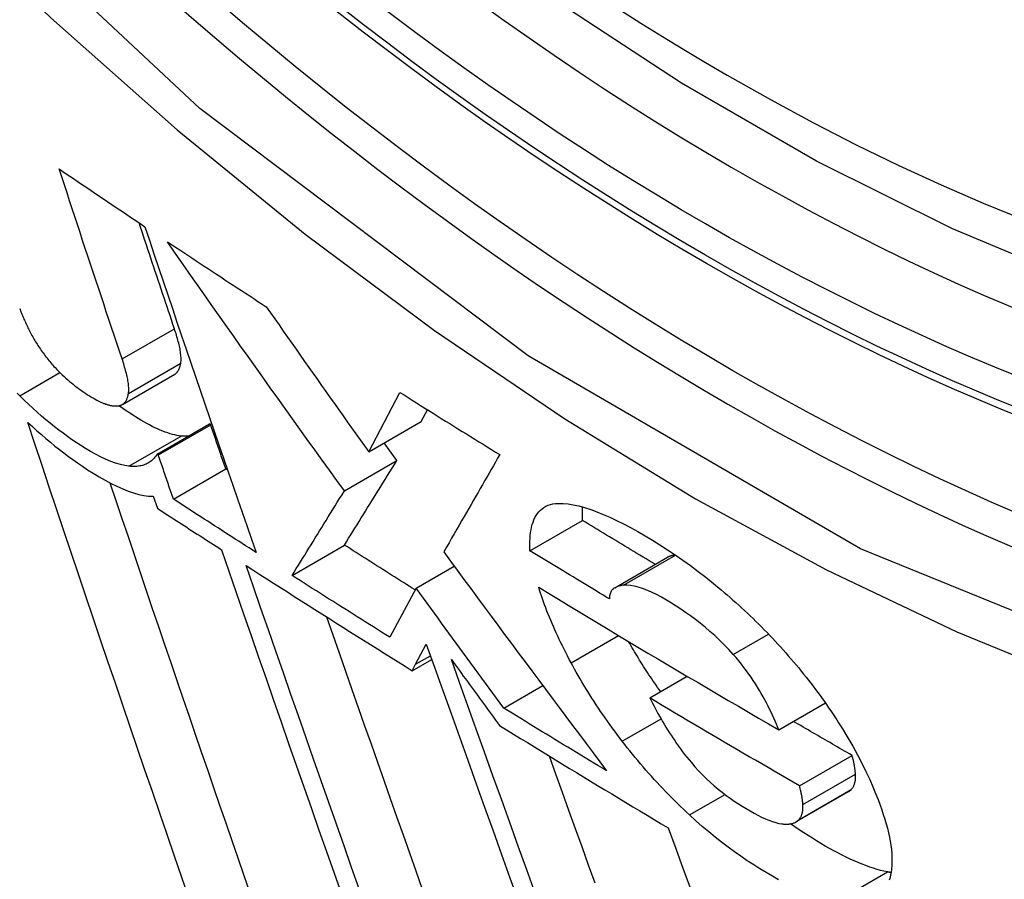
# Model space of a CAD drawing. Header units: inches. Extents: x 635 to 745, y 253 to 341.
# Tile 16 of 127: x 636.1492 to 636.2596, y 322.6876 to 322.784. Entities that reach past the tile are written whole.
import ezdxf

# ---------------------------------------------------------------- set-up
doc = ezdxf.new("R2010")
doc.units = ezdxf.units.IN
doc.header["$MEASUREMENT"] = 0
doc.layers.add('Visible Edges(ANSI)', color=7, linetype='Continuous', lineweight=25)
doc.layers.add('Visible Tangent Edges(ANSI)', color=7, linetype='Continuous', lineweight=25)

msp = doc.modelspace()

# ---------------------------------------------------------------- linework, layer by layer
at = {"layer": 'Visible Edges(ANSI)'}
for p, q in [((636.1607, 322.74086), (636.16656, 322.74424)), ((636.18833, 322.73554), (636.19182, 322.74221)), ((636.19421, 322.73894), (636.19491, 322.74027)), ((636.16459, 322.73529), (636.17046, 322.73868)), ((636.16473, 322.7352), (636.1706, 322.73859)), ((636.1706, 322.73859), (636.17046, 322.73868)), ((636.18833, 322.73554), (636.19421, 322.73894)), ((636.19148, 322.73457), (636.19005, 322.73654)), ((636.16473, 322.7352), (636.16459, 322.73529)), ((636.18559, 322.73117), (636.19148, 322.73457)), ((636.16641, 322.73025), (636.17228, 322.73364)), ((636.17249, 322.7335), (636.17228, 322.73364)), ((636.16416, 322.73056), (636.16462, 322.72922)), ((636.2064, 322.72446), (636.21229, 322.72786)), ((636.17972, 322.72169), (636.1856, 322.72509)), ((636.21593, 322.72031), (636.22183, 322.72372)), ((636.19364, 322.72026), (636.19791, 322.72273)), ((636.19364, 322.72026), (636.19069, 322.71475)), ((636.19358, 322.71173), (636.19478, 322.71398)), ((636.19319, 322.71101), (636.19539, 322.71228)), ((636.19319, 322.71101), (636.19358, 322.71173)), ((636.21984, 322.70795), (636.22404, 322.71038)), ((636.20346, 322.70682), (636.20784, 322.70935)), ((636.23431, 322.70438), (636.23953, 322.70739)), ((636.23662, 322.6981), (636.24252, 322.70151)), ((636.23623, 322.69405), (636.24213, 322.69745))]:
    msp.add_line(p, q, dxfattribs=at)
at = {"layer": 'Visible Edges(ANSI)', "flags": 128}
for points in [[(636.39337, 322.75746), (636.38149, 322.75152), (636.36893, 322.74697), (636.35577, 322.74384), (636.3421, 322.74212), (636.328, 322.74182), (636.31357, 322.74292), (636.29886, 322.74537), (636.28394, 322.74916), (636.26888, 322.75424), (636.25373, 322.76058), (636.23855, 322.76815), (636.2234, 322.77689), (636.20835, 322.78677), (636.19344, 322.79774), (636.17875, 322.80975), (636.16434, 322.82273), (636.15026, 322.83664), (636.13657, 322.8514), (636.12334, 322.86696)], [(636.15362, 322.76726), (636.15401, 322.76699), (636.15441, 322.76672), (636.15481, 322.76645), (636.15521, 322.76618), (636.15561, 322.76591), (636.15601, 322.76564), (636.15641, 322.76537), (636.15681, 322.7651), (636.1572, 322.76483), (636.1576, 322.76456), (636.158, 322.76429), (636.1584, 322.76402), (636.1588, 322.76375), (636.1592, 322.76348), (636.15961, 322.76321), (636.16001, 322.76294), (636.16041, 322.76268), (636.16081, 322.76241), (636.16121, 322.76214), (636.16161, 322.76187), (636.16201, 322.7616), (636.16241, 322.76133), (636.16281, 322.76106), (636.16322, 322.76079)], [(636.16067, 322.74596), (636.16037, 322.74684), (636.16008, 322.74773), (636.15978, 322.74861), (636.15948, 322.74949), (636.15919, 322.75038), (636.15889, 322.75126), (636.1586, 322.75215), (636.1583, 322.75303), (636.15801, 322.75392), (636.15771, 322.75481), (636.15742, 322.7557), (636.15713, 322.75658), (636.15683, 322.75747), (636.15654, 322.75836), (636.15624, 322.75925), (636.15595, 322.76014), (636.15566, 322.76103), (636.15536, 322.76192), (636.15507, 322.76281), (636.15478, 322.7637), (636.15449, 322.76459), (636.1542, 322.76548), (636.15391, 322.76637), (636.15362, 322.76726)], [(636.16653, 322.74935), (636.16637, 322.74984), (636.1662, 322.75033), (636.16604, 322.75083), (636.16587, 322.75132), (636.16571, 322.75181), (636.16554, 322.75231), (636.16538, 322.7528), (636.16521, 322.75329), (636.16504, 322.75379), (636.16488, 322.75428), (636.16471, 322.75478), (636.16455, 322.75527), (636.16438, 322.75577), (636.16422, 322.75626), (636.16405, 322.75676), (636.16389, 322.75726), (636.16372, 322.75775), (636.16356, 322.75825), (636.16339, 322.75874), (636.16323, 322.75924), (636.16306, 322.75974), (636.1629, 322.76023), (636.16274, 322.76073), (636.16257, 322.76123)], [(636.16322, 322.76079), (636.16373, 322.75927), (636.16424, 322.75775), (636.16475, 322.75622), (636.16527, 322.75469), (636.16578, 322.75316), (636.1663, 322.75163), (636.16682, 322.7501), (636.16734, 322.74857), (636.16786, 322.74704), (636.16838, 322.74551), (636.1689, 322.74398), (636.16942, 322.74245), (636.16994, 322.74093), (636.17047, 322.7394), (636.17099, 322.73787), (636.17151, 322.73635), (636.17203, 322.73483), (636.17256, 322.73331), (636.17308, 322.7318), (636.1736, 322.73029), (636.17412, 322.72878), (636.17464, 322.72727), (636.17516, 322.72577), (636.17568, 322.72427)], [(636.16574, 322.75911), (636.1662, 322.75881), (636.16666, 322.7585), (636.16712, 322.7582), (636.16758, 322.75789), (636.16804, 322.75759), (636.1685, 322.75728), (636.16896, 322.75698), (636.16942, 322.75668), (636.16988, 322.75637), (636.17034, 322.75607), (636.1708, 322.75576), (636.17126, 322.75546), (636.17173, 322.75515), (636.17219, 322.75485), (636.17265, 322.75455), (636.17311, 322.75424), (636.17358, 322.75394), (636.17404, 322.75364), (636.1745, 322.75333), (636.17497, 322.75303), (636.17543, 322.75273), (636.1759, 322.75242), (636.17636, 322.75212), (636.17682, 322.75182)], [(636.18559, 322.73117), (636.18476, 322.73232), (636.18393, 322.73348), (636.1831, 322.73463), (636.18226, 322.73579), (636.18143, 322.73694), (636.1806, 322.7381), (636.17977, 322.73926), (636.17894, 322.74042), (636.17811, 322.74158), (636.17728, 322.74274), (636.17645, 322.74391), (636.17562, 322.74507), (636.17479, 322.74624), (636.17396, 322.7474), (636.17314, 322.74857), (636.17231, 322.74974), (636.17149, 322.75091), (636.17066, 322.75208), (636.16984, 322.75325), (636.16902, 322.75442), (636.16819, 322.75559), (636.16737, 322.75677), (636.16655, 322.75794), (636.16574, 322.75911)], [(636.14918, 322.75163), (636.14923, 322.7515), (636.14927, 322.75137), (636.14932, 322.75124), (636.14938, 322.75111), (636.14943, 322.75097), (636.14948, 322.75084), (636.14954, 322.75071), (636.1496, 322.75057), (636.14965, 322.75043), (636.14971, 322.7503), (636.14978, 322.75016), (636.14984, 322.75002), (636.1499, 322.74988), (636.14997, 322.74974), (636.15004, 322.7496), (636.15011, 322.74946), (636.15018, 322.74932), (636.15025, 322.74917), (636.15033, 322.74903), (636.1504, 322.74888), (636.15048, 322.74874), (636.15056, 322.74859), (636.15064, 322.74844), (636.15072, 322.7483)], [(636.17682, 322.75182), (636.1773, 322.75114), (636.17778, 322.75046), (636.17826, 322.74977), (636.17873, 322.74909), (636.17921, 322.74841), (636.17969, 322.74773), (636.18017, 322.74705), (636.18065, 322.74637), (636.18112, 322.74569), (636.1816, 322.74501), (636.18208, 322.74434), (636.18256, 322.74366), (636.18304, 322.74298), (636.18352, 322.7423), (636.184, 322.74162), (636.18448, 322.74095), (636.18496, 322.74027), (636.18544, 322.73959), (636.18592, 322.73892), (636.1864, 322.73824), (636.18689, 322.73757), (636.18737, 322.73689), (636.18785, 322.73622), (636.18833, 322.73554)], [(636.16724, 322.74549), (636.16726, 322.74561), (636.16727, 322.74574), (636.16728, 322.74587), (636.16728, 322.746), (636.16727, 322.74614), (636.16726, 322.74629), (636.16725, 322.74644), (636.16723, 322.74659), (636.16721, 322.74675), (636.16719, 322.7469), (636.16716, 322.74706), (636.16713, 322.74723), (636.16709, 322.74739), (636.16705, 322.74756), (636.16701, 322.74773), (636.16697, 322.7479), (636.16692, 322.74808), (636.16687, 322.74826), (636.16682, 322.74844), (636.16677, 322.74862), (636.16671, 322.7488), (636.16665, 322.74898), (636.16659, 322.74916), (636.16653, 322.74935)], [(636.15072, 322.7483), (636.1508, 322.74816), (636.15088, 322.74802), (636.15096, 322.74788), (636.15105, 322.74774), (636.15114, 322.74761), (636.15123, 322.74747), (636.15132, 322.74733), (636.15141, 322.74719), (636.15151, 322.74705), (636.1516, 322.74691), (636.1517, 322.74677), (636.1518, 322.74663), (636.15191, 322.74649), (636.15201, 322.74635), (636.15212, 322.74621), (636.15223, 322.74607), (636.15234, 322.74593), (636.15245, 322.7458), (636.15256, 322.74566), (636.15267, 322.74553), (636.15279, 322.74539), (636.1529, 322.74526), (636.15302, 322.74513), (636.15314, 322.745)], [(636.16138, 322.7421), (636.16139, 322.74222), (636.16141, 322.74235), (636.16141, 322.74248), (636.16141, 322.74262), (636.16141, 322.74276), (636.1614, 322.7429), (636.16138, 322.74305), (636.16137, 322.7432), (636.16135, 322.74336), (636.16132, 322.74352), (636.16129, 322.74368), (636.16126, 322.74384), (636.16122, 322.74401), (636.16119, 322.74417), (636.16115, 322.74434), (636.1611, 322.74452), (636.16106, 322.74469), (636.16101, 322.74487), (636.16095, 322.74505), (636.1609, 322.74523), (636.16085, 322.74541), (636.16079, 322.74559), (636.16073, 322.74578), (636.16067, 322.74596)], [(636.15314, 322.745), (636.15334, 322.74478), (636.15354, 322.74458), (636.15375, 322.74437), (636.15395, 322.74418), (636.15416, 322.74399), (636.15436, 322.7438), (636.15457, 322.74362), (636.15477, 322.74345), (636.15498, 322.74328), (636.15518, 322.74312), (636.15538, 322.74296), (636.15559, 322.7428), (636.15579, 322.74265), (636.15599, 322.74251), (636.15619, 322.74236), (636.15639, 322.74222), (636.15658, 322.74209), (636.15678, 322.74195), (636.157, 322.74181), (636.15724, 322.74167), (636.15752, 322.74151), (636.15784, 322.74134), (636.15821, 322.74117), (636.15863, 322.74098)], [(636.16656, 322.74424), (636.16661, 322.74427), (636.16666, 322.7443), (636.1667, 322.74434), (636.16674, 322.74438), (636.16678, 322.74441), (636.16682, 322.74446), (636.16686, 322.7445), (636.16689, 322.74454), (636.16693, 322.74459), (636.16696, 322.74464), (636.16699, 322.74469), (636.16702, 322.74474), (636.16704, 322.7448), (636.16707, 322.74485), (636.16709, 322.74491), (636.16711, 322.74497), (636.16713, 322.74503), (636.16715, 322.74509), (636.16717, 322.74516), (636.16719, 322.74522), (636.1672, 322.74529), (636.16722, 322.74535), (636.16723, 322.74542), (636.16724, 322.74549)], [(636.14918, 322.74183), (636.1489, 322.74211)], [(636.16143, 322.73393), (636.16096, 322.734), (636.16047, 322.73411), (636.15994, 322.73427), (636.15939, 322.73447), (636.15882, 322.73471), (636.15825, 322.73498), (636.15768, 322.73528), (636.15711, 322.7356), (636.15656, 322.73593), (636.15602, 322.73627), (636.1555, 322.73661), (636.155, 322.73694), (636.15453, 322.73728), (636.15405, 322.73763), (636.15357, 322.73799), (636.15309, 322.73836), (636.1526, 322.73875), (636.15211, 322.73915), (636.15162, 322.73956), (636.15113, 322.73999), (636.15064, 322.74043), (636.15016, 322.74089), (636.14967, 322.74135), (636.14918, 322.74183)], [(636.16042, 322.74075), (636.16049, 322.74077), (636.16056, 322.74079), (636.16062, 322.74082), (636.16069, 322.74085), (636.16074, 322.74089), (636.1608, 322.74092), (636.16085, 322.74097), (636.1609, 322.74101), (636.16095, 322.74106), (636.16099, 322.74111), (636.16104, 322.74117), (636.16108, 322.74123), (636.16111, 322.74129), (636.16115, 322.74135), (636.16118, 322.74142), (636.16121, 322.74148), (636.16124, 322.74156), (636.16126, 322.74163), (636.16129, 322.7417), (636.16131, 322.74178), (636.16133, 322.74186), (636.16135, 322.74194), (636.16136, 322.74202), (636.16138, 322.7421)], [(636.19182, 322.74221), (636.19228, 322.74192), (636.19274, 322.74163), (636.19321, 322.74133), (636.19367, 322.74104), (636.19414, 322.74075), (636.1946, 322.74046), (636.19507, 322.74017), (636.19553, 322.73988), (636.196, 322.73958), (636.19646, 322.73929), (636.19693, 322.739), (636.1974, 322.73871), (636.19787, 322.73842), (636.19833, 322.73813), (636.1988, 322.73784), (636.19927, 322.73755), (636.19974, 322.73726), (636.20021, 322.73697), (636.20067, 322.73668), (636.20114, 322.73639), (636.20161, 322.7361), (636.20208, 322.73581), (636.20255, 322.73552), (636.20302, 322.73523)], [(636.15863, 322.74098), (636.15872, 322.74095), (636.15881, 322.74091), (636.1589, 322.74088), (636.15899, 322.74085), (636.15907, 322.74082), (636.15916, 322.7408), (636.15924, 322.74078), (636.15932, 322.74076), (636.1594, 322.74074), (636.15948, 322.74073), (636.15955, 322.74072), (636.15963, 322.74071), (636.1597, 322.7407), (636.15978, 322.74069), (636.15985, 322.74069), (636.15992, 322.74069), (636.15998, 322.74069), (636.16005, 322.74069), (636.16011, 322.7407), (636.16018, 322.7407), (636.16024, 322.74071), (636.1603, 322.74072), (636.16036, 322.74073), (636.16042, 322.74075)], [(636.1673, 322.73732), (636.16706, 322.73735), (636.16682, 322.73739), (636.16657, 322.73744), (636.16632, 322.7375), (636.16605, 322.73758), (636.16579, 322.73766), (636.16551, 322.73776), (636.16523, 322.73787), (636.16494, 322.73798), (636.16465, 322.73811), (636.16435, 322.73825), (636.16405, 322.7384), (636.16373, 322.73856), (636.16342, 322.73873), (636.1631, 322.73891), (636.16278, 322.73909), (636.16247, 322.73928), (636.16215, 322.73948), (636.16184, 322.73968), (636.16152, 322.73988), (636.16121, 322.74009), (636.16091, 322.7403), (636.16061, 322.74051), (636.16031, 322.74072)], [(636.1682, 322.68546), (636.16737, 322.68784), (636.16655, 322.69023), (636.16572, 322.69263), (636.16489, 322.69504), (636.16406, 322.69745), (636.16323, 322.69987), (636.1624, 322.7023), (636.16157, 322.70473), (636.16074, 322.70716), (636.15991, 322.7096), (636.15908, 322.71204), (636.15825, 322.71448), (636.15742, 322.71693), (636.1566, 322.71937), (636.15577, 322.72182), (636.15495, 322.72426), (636.15413, 322.7267), (636.15332, 322.72914), (636.1525, 322.73157), (636.15169, 322.734), (636.15089, 322.73643), (636.15009, 322.73885)], [(636.15009, 322.73885), (636.1506, 322.73838), (636.1511, 322.73792), (636.15161, 322.73748), (636.15212, 322.73704), (636.15263, 322.73662), (636.15313, 322.7362), (636.15364, 322.73581), (636.15414, 322.73542), (636.15464, 322.73504), (636.15514, 322.73468), (636.15565, 322.73431), (636.15621, 322.73393), (636.1568, 322.73354), (636.15743, 322.73314), (636.15808, 322.73275), (636.15875, 322.73237), (636.15942, 322.732), (636.16009, 322.73168), (636.16074, 322.73139), (636.16136, 322.73114), (636.16196, 322.73094), (636.16254, 322.73078), (636.16309, 322.73066), (636.16361, 322.73059)], [(636.17228, 322.73364), (636.17221, 322.73385), (636.17214, 322.73405), (636.17207, 322.73426), (636.172, 322.73446), (636.17193, 322.73467), (636.17186, 322.73488), (636.17179, 322.73508), (636.17172, 322.73529), (636.17165, 322.73549), (636.17158, 322.7357), (636.17151, 322.73591), (636.17144, 322.73611), (636.17137, 322.73632), (636.1713, 322.73653), (636.17123, 322.73673), (636.17116, 322.73694), (636.17109, 322.73714), (636.17102, 322.73735), (636.17095, 322.73756), (636.17088, 322.73776), (636.17081, 322.73797), (636.17074, 322.73817), (636.17067, 322.73838), (636.1706, 322.73859)], [(636.16807, 322.7373), (636.16804, 322.7373), (636.16801, 322.7373), (636.16798, 322.7373), (636.16795, 322.7373), (636.16792, 322.73729), (636.16789, 322.73729), (636.16786, 322.73729), (636.16783, 322.73729), (636.1678, 322.73729), (636.16776, 322.73729), (636.16773, 322.73729), (636.1677, 322.73729), (636.16767, 322.7373), (636.16763, 322.7373), (636.1676, 322.7373), (636.16757, 322.7373), (636.16754, 322.7373), (636.1675, 322.7373), (636.16747, 322.7373), (636.16744, 322.73731), (636.1674, 322.73731), (636.16737, 322.73731), (636.16733, 322.73732), (636.1673, 322.73732)], [(636.16459, 322.73529), (636.16451, 322.73517), (636.16443, 322.73505), (636.16434, 322.73494), (636.16425, 322.73483), (636.16416, 322.73473), (636.16406, 322.73464), (636.16395, 322.73455), (636.16384, 322.73446), (636.16373, 322.73438), (636.16361, 322.73431), (636.16348, 322.73424), (636.16335, 322.73418), (636.16322, 322.73412), (636.16308, 322.73407), (636.16294, 322.73403), (636.16279, 322.73399), (636.16264, 322.73396), (636.16248, 322.73394), (636.16232, 322.73392), (636.16215, 322.73391), (636.16198, 322.73391), (636.1618, 322.73391), (636.16162, 322.73392), (636.16143, 322.73393)], [(636.16641, 322.73025), (636.16634, 322.73046), (636.16627, 322.73066), (636.1662, 322.73087), (636.16613, 322.73108), (636.16606, 322.73128), (636.16599, 322.73149), (636.16592, 322.73169), (636.16585, 322.7319), (636.16578, 322.73211), (636.16571, 322.73231), (636.16564, 322.73252), (636.16557, 322.73272), (636.1655, 322.73293), (636.16543, 322.73314), (636.16536, 322.73334), (636.16529, 322.73355), (636.16522, 322.73376), (636.16515, 322.73396), (636.16508, 322.73417), (636.16501, 322.73437), (636.16494, 322.73458), (636.16487, 322.73479), (636.1648, 322.73499), (636.16473, 322.7352)], [(636.20302, 322.73523), (636.20278, 322.73482), (636.20254, 322.7344), (636.2023, 322.73398), (636.20206, 322.73356), (636.20181, 322.73314), (636.20157, 322.73272), (636.20132, 322.73229), (636.20108, 322.73186), (636.20083, 322.73143), (636.20058, 322.731), (636.20032, 322.73056), (636.20007, 322.73011), (636.19981, 322.72966), (636.19955, 322.72921), (636.19928, 322.72875), (636.19901, 322.72829), (636.19874, 322.72782), (636.19847, 322.72734), (636.19819, 322.72686), (636.19791, 322.72637), (636.19762, 322.72587), (636.19733, 322.72536), (636.19703, 322.72485), (636.19673, 322.72433)], [(636.1856, 322.72509), (636.18583, 322.72547), (636.18607, 322.72585), (636.18631, 322.72623), (636.18654, 322.72661), (636.18678, 322.72699), (636.18701, 322.72737), (636.18725, 322.72775), (636.18749, 322.72813), (636.18772, 322.72852), (636.18796, 322.7289), (636.1882, 322.72929), (636.18844, 322.72967), (636.18868, 322.73006), (636.18893, 322.73046), (636.18917, 322.73085), (636.18942, 322.73125), (636.18967, 322.73165), (636.18992, 322.73205), (636.19017, 322.73246), (636.19043, 322.73288), (636.19068, 322.73329), (636.19095, 322.73371), (636.19121, 322.73414), (636.19148, 322.73457)], [(636.17504, 322.68606), (636.17436, 322.68802), (636.17368, 322.68998), (636.173, 322.69195), (636.17232, 322.69392), (636.17163, 322.6959), (636.17095, 322.69789), (636.17026, 322.69988), (636.16958, 322.70187), (636.16889, 322.70387), (636.16821, 322.70587), (636.16752, 322.70788), (636.16683, 322.70989), (636.16615, 322.7119), (636.16546, 322.71391), (636.16478, 322.71593), (636.16409, 322.71794), (636.16341, 322.71996), (636.16273, 322.72198), (636.16205, 322.72399), (636.16137, 322.72601), (636.16069, 322.72802), (636.16001, 322.73004), (636.15934, 322.73205)], [(636.16361, 322.73059), (636.16363, 322.73059), (636.16366, 322.73059), (636.16368, 322.73058), (636.1637, 322.73058), (636.16373, 322.73058), (636.16375, 322.73058), (636.16377, 322.73058), (636.1638, 322.73058), (636.16382, 322.73057), (636.16384, 322.73057), (636.16387, 322.73057), (636.16389, 322.73057), (636.16391, 322.73057), (636.16394, 322.73057), (636.16396, 322.73057), (636.16398, 322.73057), (636.164, 322.73056), (636.16403, 322.73056), (636.16405, 322.73056), (636.16407, 322.73056), (636.1641, 322.73056), (636.16412, 322.73056), (636.16414, 322.73056), (636.16416, 322.73056)], [(636.17972, 322.72169), (636.17995, 322.72207), (636.18019, 322.72246), (636.18043, 322.72284), (636.18066, 322.72322), (636.1809, 322.7236), (636.18114, 322.72398), (636.18137, 322.72436), (636.18161, 322.72474), (636.18185, 322.72513), (636.18209, 322.72551), (636.18233, 322.7259), (636.18257, 322.72629), (636.18281, 322.72668), (636.18305, 322.72707), (636.1833, 322.72746), (636.18354, 322.72786), (636.18379, 322.72826), (636.18404, 322.72867), (636.18429, 322.72907), (636.18455, 322.72949), (636.1848, 322.7299), (636.18506, 322.73032), (636.18533, 322.73074), (636.18559, 322.73117)], [(636.17568, 322.72427), (636.17529, 322.72452), (636.17491, 322.72477), (636.17452, 322.72502), (636.17413, 322.72527), (636.17374, 322.72552), (636.17336, 322.72576), (636.17297, 322.72601), (636.17258, 322.72626), (636.1722, 322.72651), (636.17181, 322.72676), (636.17142, 322.72701), (636.17104, 322.72726), (636.17065, 322.72751), (636.17026, 322.72776), (636.16988, 322.72801), (636.16949, 322.72825), (636.16911, 322.7285), (636.16872, 322.72875), (636.16834, 322.729), (636.16795, 322.72925), (636.16757, 322.7295), (636.16718, 322.72975), (636.1668, 322.73), (636.16641, 322.73025)], [(636.2064, 322.72446), (636.20639, 322.72482), (636.20638, 322.72517), (636.20639, 322.72551), (636.20641, 322.72585), (636.20644, 322.72618), (636.20647, 322.72649), (636.20652, 322.7268), (636.20659, 322.7271), (636.20666, 322.72739), (636.20675, 322.72766), (636.20685, 322.72792), (636.20696, 322.72817), (636.20709, 322.7284), (636.20723, 322.72862), (636.20739, 322.72882), (636.20757, 322.729), (636.20776, 322.72916), (636.20797, 322.72931), (636.20819, 322.72944), (636.20843, 322.72955), (636.20869, 322.72963), (636.20897, 322.7297), (636.20927, 322.72974), (636.20958, 322.72976)], [(636.20958, 322.72976), (636.21011, 322.72976), (636.21067, 322.72971), (636.21126, 322.72962), (636.21188, 322.72948), (636.21253, 322.72931), (636.21321, 322.72909), (636.21391, 322.72883), (636.21463, 322.72854), (636.21537, 322.72822), (636.21612, 322.72786), (636.2169, 322.72747), (636.21769, 322.72705), (636.21849, 322.7266), (636.21931, 322.72613), (636.22014, 322.72563), (636.22097, 322.72511), (636.22182, 322.72457), (636.22267, 322.724), (636.22353, 322.7234), (636.22439, 322.72279), (636.22525, 322.72214), (636.22612, 322.72148), (636.22699, 322.72078), (636.22786, 322.72006)], [(636.21229, 322.72786), (636.21229, 322.72793), (636.21229, 322.72799), (636.21228, 322.72806), (636.21228, 322.72812), (636.21228, 322.72819), (636.21228, 322.72825), (636.21228, 322.72832), (636.21228, 322.72838), (636.21228, 322.72844), (636.21228, 322.72851), (636.21228, 322.72857), (636.21228, 322.72863), (636.21228, 322.7287), (636.21228, 322.72876), (636.21228, 322.72882), (636.21228, 322.72888), (636.21229, 322.72894), (636.21229, 322.72901), (636.21229, 322.72907), (636.2123, 322.72913), (636.2123, 322.72919), (636.2123, 322.72925), (636.21231, 322.72931), (636.21231, 322.72937)], [(636.16462, 322.72922), (636.16492, 322.72902), (636.16522, 322.72883), (636.16551, 322.72863), (636.16581, 322.72844), (636.16611, 322.72825), (636.16641, 322.72805), (636.16671, 322.72786), (636.16701, 322.72767), (636.16731, 322.72747), (636.16761, 322.72728), (636.16791, 322.72709), (636.1682, 322.72689), (636.1685, 322.7267), (636.1688, 322.72651), (636.1691, 322.72631), (636.1694, 322.72612), (636.1697, 322.72593), (636.17, 322.72573), (636.1703, 322.72554), (636.1706, 322.72535), (636.1709, 322.72515), (636.1712, 322.72496), (636.1715, 322.72477), (636.1718, 322.72457)], [(636.22045, 322.72292), (636.22011, 322.72313), (636.21977, 322.72333), (636.21943, 322.72354), (636.21908, 322.72374), (636.21874, 322.72395), (636.2184, 322.72415), (636.21806, 322.72436), (636.21772, 322.72456), (636.21738, 322.72477), (636.21704, 322.72498), (636.2167, 322.72518), (636.21636, 322.72539), (636.21602, 322.72559), (636.21568, 322.7258), (636.21534, 322.726), (636.215, 322.72621), (636.21466, 322.72642), (636.21432, 322.72662), (636.21399, 322.72683), (636.21365, 322.72704), (636.21331, 322.72724), (636.21297, 322.72745), (636.21263, 322.72766), (636.21229, 322.72786)], [(636.19354, 322.72006), (636.1932, 322.72027), (636.19287, 322.72048), (636.19254, 322.72069), (636.19221, 322.7209), (636.19188, 322.7211), (636.19155, 322.72131), (636.19121, 322.72152), (636.19088, 322.72173), (636.19055, 322.72194), (636.19022, 322.72215), (636.18989, 322.72236), (636.18956, 322.72257), (636.18923, 322.72278), (636.1889, 322.72299), (636.18857, 322.7232), (636.18824, 322.72341), (636.18791, 322.72362), (636.18758, 322.72383), (636.18725, 322.72404), (636.18692, 322.72425), (636.18659, 322.72446), (636.18626, 322.72467), (636.18593, 322.72488), (636.1856, 322.72509)], [(636.1718, 322.72457), (636.17263, 322.72218), (636.17345, 322.71978), (636.17429, 322.71737), (636.17512, 322.71496), (636.17596, 322.71254), (636.17681, 322.71012), (636.17765, 322.7077), (636.1785, 322.70527), (636.17934, 322.70284), (636.18019, 322.70041), (636.18104, 322.69799), (636.18189, 322.69556), (636.18274, 322.69314), (636.18359, 322.69072), (636.18444, 322.6883), (636.18529, 322.68589)], [(636.19673, 322.72433), (636.19749, 322.7233), (636.19825, 322.72227), (636.199, 322.72125), (636.19976, 322.72022), (636.20052, 322.71919), (636.20128, 322.71816), (636.20204, 322.71714), (636.2028, 322.71611), (636.20356, 322.71508), (636.20433, 322.71406), (636.20509, 322.71303), (636.20585, 322.71201), (636.20661, 322.71099), (636.20738, 322.70996), (636.20814, 322.70894), (636.2089, 322.70792), (636.20967, 322.7069), (636.21043, 322.70588), (636.21119, 322.70486), (636.21195, 322.70384), (636.21272, 322.70283), (636.21348, 322.70181), (636.21424, 322.7008), (636.215, 322.69978)], [(636.21534, 322.71905), (636.21496, 322.71927), (636.21459, 322.7195), (636.21421, 322.71972), (636.21384, 322.71995), (636.21346, 322.72017), (636.21309, 322.7204), (636.21272, 322.72062), (636.21234, 322.72085), (636.21197, 322.72107), (636.2116, 322.7213), (636.21123, 322.72152), (636.21085, 322.72175), (636.21048, 322.72197), (636.21011, 322.7222), (636.20974, 322.72243), (636.20937, 322.72265), (636.20899, 322.72288), (636.20862, 322.7231), (636.20825, 322.72333), (636.20788, 322.72355), (636.20751, 322.72378), (636.20714, 322.72401), (636.20677, 322.72423), (636.2064, 322.72446)], [(636.22269, 322.72398), (636.22265, 322.72398), (636.22261, 322.72397), (636.22257, 322.72396), (636.22253, 322.72396), (636.22249, 322.72395), (636.22246, 322.72394), (636.22242, 322.72394), (636.22238, 322.72393), (636.22234, 322.72392), (636.2223, 322.72391), (636.22227, 322.7239), (636.22223, 322.72389), (636.22219, 322.72388), (636.22216, 322.72386), (636.22212, 322.72385), (636.22209, 322.72384), (636.22205, 322.72383), (636.22202, 322.72381), (636.22199, 322.7238), (636.22195, 322.72378), (636.22192, 322.72377), (636.22189, 322.72375), (636.22186, 322.72374), (636.22183, 322.72372)], [(636.17457, 322.7228), (636.17534, 322.7223), (636.17611, 322.72181), (636.17688, 322.72131), (636.17765, 322.72082), (636.17843, 322.72033), (636.1792, 322.71984), (636.17997, 322.71934), (636.18075, 322.71885), (636.18152, 322.71836), (636.18229, 322.71787), (636.18307, 322.71738), (636.18385, 322.71688), (636.18462, 322.71639), (636.1854, 322.7159), (636.18617, 322.71541), (636.18695, 322.71492), (636.18773, 322.71443), (636.18851, 322.71394), (636.18929, 322.71345), (636.19007, 322.71296), (636.19085, 322.71247), (636.19163, 322.71199), (636.19241, 322.7115), (636.19319, 322.71101)], [(636.18725, 322.68655), (636.1864, 322.68896), (636.18555, 322.69138), (636.1847, 322.6938), (636.18384, 322.69623), (636.18299, 322.69865), (636.18214, 322.70108), (636.18129, 322.7035), (636.18044, 322.70593), (636.17959, 322.70835), (636.17875, 322.71077), (636.17791, 322.71319), (636.17707, 322.7156), (636.17623, 322.718), (636.1754, 322.7204), (636.17457, 322.7228)], [(636.19069, 322.71475), (636.19023, 322.71504), (636.18977, 322.71533), (636.18931, 322.71562), (636.18885, 322.71591), (636.1884, 322.71619), (636.18794, 322.71648), (636.18748, 322.71677), (636.18702, 322.71706), (636.18656, 322.71735), (636.18611, 322.71764), (636.18565, 322.71793), (636.18519, 322.71822), (636.18473, 322.71851), (636.18428, 322.71879), (636.18382, 322.71908), (636.18336, 322.71937), (636.18291, 322.71966), (636.18245, 322.71995), (636.18199, 322.72024), (636.18154, 322.72053), (636.18108, 322.72082), (636.18063, 322.72111), (636.18017, 322.7214), (636.17972, 322.72169)], [(636.21691, 322.72059), (636.2168, 322.72058), (636.21668, 322.72056), (636.21658, 322.72054), (636.21647, 322.72052), (636.21637, 322.72049), (636.21627, 322.72046), (636.21617, 322.72043), (636.21608, 322.72039), (636.21599, 322.72035), (636.21591, 322.7203), (636.21583, 322.72025), (636.21575, 322.72019), (636.21568, 322.72013), (636.21562, 322.72006), (636.21556, 322.71999), (636.2155, 322.71991), (636.21546, 322.71982), (636.21542, 322.71973), (636.21539, 322.71964), (636.21536, 322.71953), (636.21534, 322.71942), (636.21533, 322.7193), (636.21533, 322.71918), (636.21534, 322.71905)], [(636.22919, 322.71284), (636.22869, 322.71338), (636.22818, 322.71392), (636.22765, 322.71444), (636.22712, 322.71494), (636.22658, 322.71542), (636.22604, 322.71588), (636.22549, 322.71633), (636.22495, 322.71675), (636.2244, 322.71715), (636.22386, 322.71754), (636.22332, 322.71791), (636.22278, 322.71826), (636.22226, 322.71859), (636.22171, 322.71891), (636.22114, 322.71924), (636.22058, 322.71954), (636.22004, 322.71981), (636.21952, 322.72004), (636.21901, 322.72023), (636.21853, 322.72039), (636.21808, 322.7205), (636.21766, 322.72057), (636.21727, 322.7206), (636.21691, 322.72059)], [(636.20346, 322.70682), (636.20305, 322.70738), (636.20264, 322.70793), (636.20223, 322.70849), (636.20182, 322.70905), (636.20141, 322.70961), (636.201, 322.71017), (636.20059, 322.71073), (636.20018, 322.71129), (636.19977, 322.71185), (636.19936, 322.71241), (636.19895, 322.71297), (636.19854, 322.71353), (636.19814, 322.71409), (636.19773, 322.71465), (636.19732, 322.71521), (636.19691, 322.71577), (636.1965, 322.71633), (636.19609, 322.71689), (636.19568, 322.71746), (636.19528, 322.71802), (636.19487, 322.71858), (636.19446, 322.71914), (636.19405, 322.7197), (636.19364, 322.72026)], [(636.21101, 322.7119), (636.21081, 322.71228), (636.21061, 322.71266), (636.21041, 322.71304), (636.21023, 322.71341), (636.21004, 322.71378), (636.20986, 322.71415), (636.20969, 322.71452), (636.20951, 322.71488), (636.20935, 322.71524), (636.20919, 322.7156), (636.20903, 322.71596), (636.20888, 322.71631), (636.20873, 322.71666), (636.20858, 322.71701), (636.20845, 322.71736), (636.20831, 322.7177), (636.20818, 322.71805), (636.20805, 322.71839), (636.20793, 322.71872), (636.20781, 322.71906), (636.2077, 322.71939), (636.20759, 322.71972), (636.20748, 322.72005), (636.20738, 322.72037)], [(636.20738, 322.72037), (636.20849, 322.7197), (636.20959, 322.71903), (636.2107, 322.71835), (636.21182, 322.71768), (636.21293, 322.71701), (636.21404, 322.71634), (636.21516, 322.71567), (636.21627, 322.715), (636.21739, 322.71433), (636.21851, 322.71366), (636.21963, 322.71299), (636.22075, 322.71233), (636.22187, 322.71166), (636.22299, 322.71099), (636.22412, 322.71033), (636.22525, 322.70967), (636.22638, 322.709), (636.22751, 322.70834), (636.22864, 322.70768), (636.22977, 322.70702), (636.2309, 322.70636), (636.23204, 322.7057), (636.23317, 322.70504), (636.23431, 322.70438)], [(636.22786, 322.72006), (636.22819, 322.71978), (636.22851, 322.7195), (636.22884, 322.71922), (636.22917, 322.71893), (636.22949, 322.71864), (636.22982, 322.71835), (636.23014, 322.71806), (636.23046, 322.71776), (636.23078, 322.71746), (636.2311, 322.71716), (636.23142, 322.71685), (636.23174, 322.71654), (636.23205, 322.71623), (636.23237, 322.71592), (636.23268, 322.7156), (636.23299, 322.71529), (636.2333, 322.71497), (636.2336, 322.71465), (636.2339, 322.71432), (636.2342, 322.714), (636.2345, 322.71367), (636.23479, 322.71335), (636.23508, 322.71302), (636.23537, 322.71269)], [(636.19436, 322.68649), (636.19364, 322.68852), (636.19292, 322.69055), (636.19221, 322.69258), (636.19149, 322.69461), (636.19077, 322.69665), (636.19005, 322.69868), (636.18934, 322.70072), (636.18862, 322.70276), (636.1879, 322.7048), (636.18719, 322.70684), (636.18647, 322.70888), (636.18576, 322.71092), (636.18505, 322.71296), (636.18434, 322.71499), (636.18363, 322.71702)], [(636.19478, 322.71398), (636.1957, 322.71139), (636.19663, 322.7088), (636.19756, 322.7062), (636.19849, 322.70358), (636.19943, 322.70096), (636.20037, 322.69833), (636.20132, 322.6957), (636.20227, 322.69306), (636.20321, 322.69042), (636.20416, 322.68778), (636.20511, 322.68514)], [(636.22106, 322.70865), (636.22089, 322.70889), (636.22072, 322.70913), (636.22055, 322.70937), (636.22039, 322.7096), (636.22023, 322.70984), (636.22007, 322.71008), (636.21991, 322.71032), (636.21975, 322.71055), (636.2196, 322.71079), (636.21944, 322.71102), (636.21929, 322.71126), (636.21914, 322.71149), (636.21899, 322.71173), (636.21885, 322.71196), (636.2187, 322.71219), (636.21856, 322.71243), (636.21842, 322.71266), (636.21828, 322.71289), (636.21814, 322.71312), (636.218, 322.71336), (636.21787, 322.71359), (636.21773, 322.71382), (636.2176, 322.71405), (636.21747, 322.71428)], [(636.23431, 322.70438), (636.23418, 322.7047), (636.23404, 322.70503), (636.2339, 322.70536), (636.23375, 322.70569), (636.2336, 322.70602), (636.23344, 322.70636), (636.23327, 322.7067), (636.2331, 322.70705), (636.23292, 322.70739), (636.23274, 322.70774), (636.23255, 322.70809), (636.23234, 322.70845), (636.23213, 322.7088), (636.23191, 322.70917), (636.23168, 322.70953), (636.23145, 322.7099), (636.2312, 322.71027), (636.23094, 322.71063), (636.23067, 322.711), (636.2304, 322.71137), (636.23011, 322.71174), (636.22981, 322.71211), (636.22951, 322.71248), (636.22919, 322.71284)], [(636.19759, 322.71225), (636.19781, 322.71194), (636.19804, 322.71163), (636.19826, 322.71133), (636.19849, 322.71102), (636.19871, 322.71071), (636.19893, 322.7104), (636.19916, 322.71009), (636.19938, 322.70979), (636.19961, 322.70948), (636.19983, 322.70917), (636.20006, 322.70886), (636.20028, 322.70855), (636.20051, 322.70825), (636.20073, 322.70794), (636.20096, 322.70763), (636.20118, 322.70732), (636.20141, 322.70702), (636.20163, 322.70671), (636.20186, 322.7064), (636.20208, 322.70609), (636.20231, 322.70579), (636.20253, 322.70548), (636.20276, 322.70517), (636.20298, 322.70486)], [(636.20699, 322.68606), (636.20604, 322.6887), (636.20509, 322.69134), (636.20414, 322.69398), (636.2032, 322.69661), (636.20225, 322.69924), (636.20131, 322.70186), (636.20037, 322.70447), (636.19944, 322.70708), (636.19851, 322.70967), (636.19759, 322.71225)], [(636.21676, 322.70309), (636.21647, 322.70346), (636.21619, 322.70384), (636.21591, 322.70422), (636.21563, 322.70459), (636.21536, 322.70496), (636.2151, 322.70534), (636.21483, 322.70571), (636.21458, 322.70608), (636.21432, 322.70645), (636.21407, 322.70682), (636.21383, 322.70719), (636.21359, 322.70756), (636.21335, 322.70793), (636.21312, 322.70829), (636.21289, 322.70866), (636.21267, 322.70902), (636.21245, 322.70938), (636.21223, 322.70975), (636.21202, 322.71011), (636.21181, 322.71047), (636.2116, 322.71083), (636.2114, 322.71119), (636.2112, 322.71154), (636.21101, 322.7119)], [(636.23537, 322.71269), (636.23567, 322.71235), (636.23596, 322.712), (636.23625, 322.71166), (636.23654, 322.71132), (636.23682, 322.71097), (636.23709, 322.71063), (636.23737, 322.71029), (636.23764, 322.70994), (636.2379, 322.7096), (636.23816, 322.70926), (636.23842, 322.70891), (636.23868, 322.70857), (636.23893, 322.70823), (636.23917, 322.70789), (636.23942, 322.70755), (636.23966, 322.70721), (636.23989, 322.70686), (636.24013, 322.70652), (636.24035, 322.70618), (636.24058, 322.70584), (636.2408, 322.7055), (636.24102, 322.70516), (636.24124, 322.70483), (636.24145, 322.70449)], [(636.23662, 322.6981), (636.23591, 322.69851), (636.23521, 322.69892), (636.2345, 322.69933), (636.2338, 322.69973), (636.2331, 322.70014), (636.2324, 322.70055), (636.23169, 322.70096), (636.23099, 322.70137), (636.23029, 322.70178), (636.22959, 322.70219), (636.22889, 322.7026), (636.22819, 322.70301), (636.2275, 322.70342), (636.2268, 322.70383), (636.2261, 322.70424), (636.2254, 322.70465), (636.22471, 322.70506), (636.22401, 322.70547), (636.22331, 322.70589), (636.22262, 322.7063), (636.22192, 322.70671), (636.22123, 322.70712), (636.22053, 322.70754), (636.21984, 322.70795)], [(636.21984, 322.70795), (636.21998, 322.70767), (636.22013, 322.70738), (636.22028, 322.70709), (636.22044, 322.70679), (636.2206, 322.7065), (636.22076, 322.7062), (636.22093, 322.7059), (636.2211, 322.7056), (636.22128, 322.7053), (636.22146, 322.705), (636.22164, 322.70469), (636.22183, 322.70439), (636.22203, 322.70408), (636.22222, 322.70378), (636.22243, 322.70347), (636.22263, 322.70317), (636.22285, 322.70286), (636.22306, 322.70255), (636.22329, 322.70224), (636.22352, 322.70193), (636.22375, 322.70163), (636.224, 322.70132), (636.22424, 322.70101), (636.2245, 322.7007)], [(636.215, 322.69978), (636.21452, 322.70007), (636.21403, 322.70037), (636.21355, 322.70066), (636.21307, 322.70095), (636.21258, 322.70124), (636.2121, 322.70154), (636.21162, 322.70183), (636.21114, 322.70212), (636.21066, 322.70242), (636.21017, 322.70271), (636.20969, 322.703), (636.20921, 322.70329), (636.20873, 322.70359), (636.20825, 322.70388), (636.20777, 322.70417), (636.20729, 322.70447), (636.20681, 322.70476), (636.20633, 322.70505), (636.20585, 322.70535), (636.20537, 322.70564), (636.20489, 322.70594), (636.20442, 322.70623), (636.20394, 322.70652), (636.20346, 322.70682)], [(636.24252, 322.70151), (636.24224, 322.70167), (636.24197, 322.70183), (636.24169, 322.70198), (636.24142, 322.70214), (636.24114, 322.7023), (636.24087, 322.70246), (636.2406, 322.70262), (636.24032, 322.70278), (636.24005, 322.70294), (636.23977, 322.7031), (636.2395, 322.70326), (636.23923, 322.70341), (636.23895, 322.70357), (636.23868, 322.70373), (636.23841, 322.70389), (636.23813, 322.70405), (636.23786, 322.70421), (636.23759, 322.70437), (636.23731, 322.70453), (636.23704, 322.70469), (636.23677, 322.70485), (636.23649, 322.70501), (636.23622, 322.70517), (636.23595, 322.70533)], [(636.20298, 322.70486), (636.20377, 322.70438), (636.20455, 322.7039), (636.20533, 322.70342), (636.20612, 322.70294), (636.2069, 322.70246), (636.20769, 322.70198), (636.20847, 322.7015), (636.20926, 322.70102), (636.21005, 322.70054), (636.21084, 322.70006), (636.21162, 322.69958), (636.21241, 322.6991), (636.2132, 322.69862), (636.21399, 322.69814), (636.21478, 322.69767), (636.21557, 322.69719), (636.21636, 322.69671), (636.21715, 322.69624), (636.21795, 322.69576), (636.21874, 322.69528), (636.21953, 322.69481), (636.22032, 322.69433), (636.22112, 322.69385), (636.22191, 322.69338)], [(636.24145, 322.70449), (636.24205, 322.7035), (636.24261, 322.70253), (636.24313, 322.70157), (636.24363, 322.70063), (636.24408, 322.6997), (636.2445, 322.69881), (636.24486, 322.69799), (636.24517, 322.69723), (636.24544, 322.69655), (636.24566, 322.69595), (636.24586, 322.69541), (636.24603, 322.69488), (636.2462, 322.69435), (636.24635, 322.69384), (636.24648, 322.69334), (636.2466, 322.69284), (636.24671, 322.69236), (636.2468, 322.69189), (636.24687, 322.69143), (636.24693, 322.69098), (636.24697, 322.69054), (636.24699, 322.69011), (636.247, 322.6897), (636.24699, 322.6893)], [(636.2243, 322.69484), (636.22396, 322.69516), (636.22362, 322.69548), (636.22328, 322.6958), (636.22295, 322.69613), (636.22261, 322.69646), (636.22228, 322.69679), (636.22195, 322.69712), (636.22162, 322.69746), (636.2213, 322.69779), (636.22098, 322.69813), (636.22066, 322.69848), (636.22034, 322.69882), (636.22002, 322.69917), (636.21971, 322.69952), (636.2194, 322.69987), (636.21909, 322.70023), (636.21879, 322.70058), (636.21849, 322.70094), (636.21819, 322.70129), (636.2179, 322.70165), (636.21761, 322.70201), (636.21732, 322.70237), (636.21704, 322.70273), (636.21676, 322.70309)], [(636.21371, 322.68717), (636.21298, 322.68921), (636.21224, 322.69125), (636.21151, 322.69329), (636.21077, 322.69533), (636.21004, 322.69737), (636.20931, 322.6994), (636.20858, 322.70144)], [(636.2245, 322.7007), (636.2249, 322.70024), (636.22531, 322.69979), (636.22574, 322.69935), (636.22617, 322.69892), (636.22662, 322.69851), (636.22706, 322.69811), (636.22751, 322.69774), (636.22797, 322.69738), (636.22842, 322.69703), (636.22887, 322.6967), (636.22932, 322.69639), (636.22977, 322.69609), (636.23021, 322.69581), (636.23065, 322.69555), (636.23109, 322.69529), (636.23153, 322.69504), (636.23196, 322.69481), (636.23238, 322.6946), (636.2328, 322.69441), (636.2332, 322.69424), (636.23359, 322.6941), (636.23396, 322.69398), (636.23432, 322.69389), (636.23465, 322.69384)], [(636.24291, 322.69941), (636.24291, 322.69949), (636.2429, 322.69957), (636.24289, 322.69965), (636.24288, 322.69973), (636.24287, 322.69981), (636.24286, 322.6999), (636.24285, 322.69998), (636.24284, 322.70007), (636.24283, 322.70015), (636.24281, 322.70024), (636.2428, 322.70032), (636.24278, 322.70041), (636.24277, 322.7005), (636.24275, 322.70059), (636.24273, 322.70068), (636.24271, 322.70077), (636.24269, 322.70086), (636.24267, 322.70095), (636.24265, 322.70104), (636.24262, 322.70113), (636.2426, 322.70123), (636.24257, 322.70132), (636.24254, 322.70141), (636.24252, 322.70151)], [(636.24244, 322.6977), (636.24249, 322.69775), (636.24253, 322.69781), (636.24257, 322.69786), (636.24261, 322.69792), (636.24264, 322.69797), (636.24267, 322.69803), (636.24271, 322.69809), (636.24274, 322.69815), (636.24276, 322.69822), (636.24279, 322.69828), (636.24281, 322.69835), (636.24283, 322.69842), (636.24285, 322.69849), (636.24287, 322.69857), (636.24288, 322.69864), (636.2429, 322.69872), (636.24291, 322.6988), (636.24291, 322.69888), (636.24292, 322.69896), (636.24292, 322.69905), (636.24292, 322.69914), (636.24292, 322.69923), (636.24292, 322.69932), (636.24291, 322.69941)], [(636.23701, 322.69601), (636.23701, 322.69608), (636.237, 322.69616), (636.23699, 322.69624), (636.23698, 322.69633), (636.23697, 322.69641), (636.23696, 322.69649), (636.23695, 322.69658), (636.23694, 322.69666), (636.23693, 322.69674), (636.23691, 322.69683), (636.2369, 322.69692), (636.23689, 322.69701), (636.23687, 322.69709), (636.23685, 322.69718), (636.23683, 322.69727), (636.23681, 322.69736), (636.23679, 322.69745), (636.23677, 322.69754), (636.23675, 322.69764), (636.23672, 322.69773), (636.2367, 322.69782), (636.23667, 322.69791), (636.23665, 322.69801), (636.23662, 322.6981)], [(636.24213, 322.69745), (636.24215, 322.69746), (636.24216, 322.69747), (636.24218, 322.69748), (636.24219, 322.69749), (636.2422, 322.6975), (636.24222, 322.69751), (636.24223, 322.69752), (636.24225, 322.69753), (636.24226, 322.69754), (636.24227, 322.69755), (636.24229, 322.69756), (636.2423, 322.69757), (636.24231, 322.69758), (636.24232, 322.69759), (636.24234, 322.6976), (636.24235, 322.69761), (636.24236, 322.69762), (636.24237, 322.69763), (636.24239, 322.69764), (636.2424, 322.69766), (636.24241, 322.69767), (636.24242, 322.69768), (636.24243, 322.69769), (636.24244, 322.6977)], [(636.23655, 322.6943), (636.23659, 322.69435), (636.23663, 322.6944), (636.23667, 322.69445), (636.23671, 322.69451), (636.23674, 322.69457), (636.23678, 322.69463), (636.23681, 322.69469), (636.23684, 322.69475), (636.23686, 322.69481), (636.23689, 322.69488), (636.23691, 322.69495), (636.23693, 322.69502), (636.23695, 322.69509), (636.23697, 322.69516), (636.23698, 322.69524), (636.237, 322.69531), (636.23701, 322.69539), (636.23701, 322.69548), (636.23702, 322.69556), (636.23702, 322.69564), (636.23702, 322.69573), (636.23702, 322.69582), (636.23702, 322.69591), (636.23701, 322.69601)], [(636.23429, 322.68757), (636.23359, 322.68796), (636.23289, 322.68837), (636.23219, 322.6888), (636.23149, 322.68924), (636.23077, 322.68971), (636.23006, 322.6902), (636.22934, 322.69071), (636.22862, 322.69124), (636.22789, 322.69179), (636.22717, 322.69236), (636.22645, 322.69294), (636.22573, 322.69355), (636.22502, 322.69419), (636.2243, 322.69484)], [(636.23465, 322.69384), (636.23475, 322.69383), (636.23485, 322.69382), (636.23495, 322.69381), (636.23505, 322.69381), (636.23515, 322.69381), (636.23524, 322.69381), (636.23533, 322.69381), (636.23542, 322.69382), (636.23551, 322.69383), (636.2356, 322.69384), (636.23568, 322.69385), (636.23576, 322.69387), (636.23584, 322.69389), (636.23592, 322.69391), (636.236, 322.69394), (636.23607, 322.69397), (636.23614, 322.694), (636.2362, 322.69403), (636.23627, 322.69407), (636.23633, 322.69411), (636.23639, 322.69415), (636.23644, 322.6942), (636.2365, 322.69425), (636.23655, 322.6943)], [(636.22191, 322.69338), (636.22275, 322.69108), (636.2236, 322.68877), (636.22444, 322.68646)], [(636.24648, 322.68845), (636.2461, 322.68853), (636.24571, 322.68862), (636.24532, 322.68873), (636.24491, 322.68886), (636.2445, 322.68899), (636.24408, 322.68915), (636.24365, 322.68931), (636.24321, 322.68949), (636.24277, 322.68968), (636.24232, 322.68989), (636.24187, 322.6901), (636.24141, 322.69033), (636.24094, 322.69057), (636.24047, 322.69082), (636.24, 322.69108), (636.23952, 322.69135), (636.23903, 322.69163), (636.23855, 322.69192), (636.23807, 322.69222), (636.23759, 322.69252), (636.2371, 322.69284), (636.23661, 322.69316), (636.23611, 322.6935), (636.23562, 322.69384)], [(636.24699, 322.6893), (636.24698, 322.68908), (636.24696, 322.68887), (636.24694, 322.68867), (636.24691, 322.68847), (636.24688, 322.68827), (636.24684, 322.68808), (636.2468, 322.6879), (636.24675, 322.68772), (636.2467, 322.68754)], [(636.2469, 322.68837), (636.24688, 322.68838), (636.24686, 322.68838), (636.24685, 322.68838), (636.24683, 322.68838), (636.24681, 322.68839), (636.2468, 322.68839), (636.24678, 322.68839), (636.24676, 322.6884), (636.24674, 322.6884), (636.24673, 322.6884), (636.24671, 322.68841), (636.24669, 322.68841), (636.24667, 322.68841), (636.24666, 322.68842), (636.24664, 322.68842), (636.24662, 322.68842), (636.2466, 322.68843), (636.24658, 322.68843), (636.24657, 322.68843), (636.24655, 322.68844), (636.24653, 322.68844), (636.24651, 322.68844), (636.2465, 322.68845), (636.24648, 322.68845)]]:
    msp.add_lwpolyline(points, dxfattribs=at)
at = {"layer": 'Visible Edges(ANSI)'}
msp.add_ellipse((636.22956, 323.0243), major_axis=(0.15748, -0.27276), ratio=0.57735, start_param=2.363977, end_param=7.060801, dxfattribs=at)
msp.add_ellipse((636.22608, 323.02229), major_axis=(0.15994, -0.27703), ratio=0.57735, dxfattribs=at)
at = {"layer": 'Visible Tangent Edges(ANSI)'}
for p, q in [((636.16067, 322.74596), (636.16653, 322.74935)), ((636.16138, 322.7421), (636.16724, 322.74549)), ((636.14918, 322.74183), (636.15369, 322.74443)), ((636.16143, 322.73393), (636.1673, 322.73732)), ((636.21691, 322.72059), (636.22273, 322.72395)), ((636.22919, 322.71284), (636.23314, 322.71512)), ((636.21101, 322.7119), (636.21632, 322.71497)), ((636.19358, 322.71173), (636.19524, 322.71269)), ((636.21676, 322.70309), (636.22111, 322.7056)), ((636.23701, 322.69601), (636.24291, 322.69941)), ((636.23655, 322.6943), (636.24244, 322.6977)), ((636.2243, 322.69484), (636.22828, 322.69714)), ((636.24058, 322.68504), (636.24648, 322.68845))]:
    msp.add_line(p, q, dxfattribs=at)
at = {"layer": 'Visible Tangent Edges(ANSI)', "flags": 128}
for points in [[(636.47452, 322.87708), (636.4716, 322.83588), (636.46319, 322.79883), (636.44943, 322.76672), (636.43069, 322.7403), (636.40745, 322.72023), (636.38022, 322.70698), (636.34951, 322.70074), (636.31593, 322.70165), (636.28034, 322.70969), (636.24348, 322.72467), (636.20619, 322.74631), (636.16939, 322.77403), (636.13375, 322.80733), (636.10018, 322.84541), (636.06946, 322.88732)], [(636.07438, 322.87462), (636.08637, 322.85804), (636.09884, 322.842), (636.11175, 322.82654), (636.12506, 322.81171), (636.13872, 322.79758), (636.15267, 322.78421), (636.16685, 322.77166), (636.18121, 322.75996), (636.19571, 322.74915), (636.21031, 322.73925), (636.22497, 322.73029), (636.23966, 322.72231), (636.25429, 322.71535), (636.26879, 322.70944), (636.28313, 322.70458), (636.29726, 322.7008), (636.31115, 322.69809), (636.32474, 322.69647), (636.33799, 322.69595), (636.35086, 322.69653), (636.36326, 322.69821), (636.37518, 322.70097), (636.38658, 322.7048)]]:
    msp.add_lwpolyline(points, dxfattribs=at)
at = {"layer": 'Visible Tangent Edges(ANSI)'}
for centre, major_axis, start_param, end_param in [((636.22857, 323.02372), (-0.17318, 0.29996), 5.05527, 10.652693), ((636.22852, 323.02369), (0.15059, -0.26083), 4.097754, 6.89782)]:
    msp.add_ellipse(centre, major_axis=major_axis, ratio=0.57735, start_param=start_param, end_param=end_param, dxfattribs=at)
for centre, major_axis in [((636.22916, 323.02406), (-0.17111, 0.29637)), ((636.22619, 323.02235), (0.1627, -0.2818)), ((636.22608, 323.02229), (-0.1621, 0.28076))]:
    msp.add_ellipse(centre, major_axis=major_axis, ratio=0.57735, dxfattribs=at)

doc.saveas('drawing.dxf')
